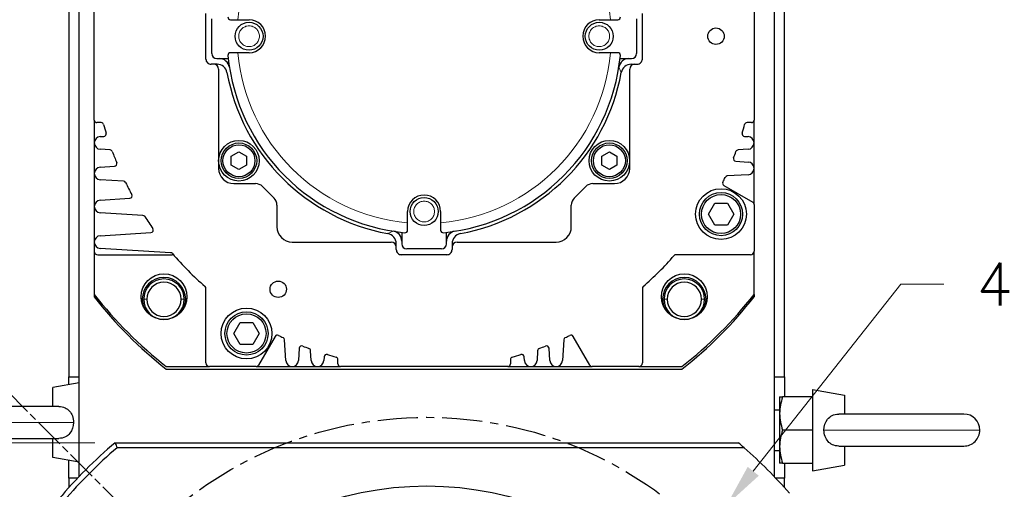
# Model space of a CAD drawing. Extents: x 12273 to 13958, y 5270 to 6468.
# Tile 11 of 22: x 13575 to 13769, y 5842 to 5934. Entities that reach past the tile are written whole.
import ezdxf

# ---------------------------------------------------------------- set-up
doc = ezdxf.new("R2010")
doc.units = 0
doc.header["$LTSCALE"] = 25.4
for name, pattern in [('CENTER', [2, 1.25, -0.25, 0.25, -0.25]), ('CHAIN', [0.3543, 0.2362, -0.0295, 0.0591, -0.0295]), ('DASHEDBIDOT', [12.4, 3, -3, 0.2, -3, 0.2, -3])]:
    doc.linetypes.add(name, pattern=pattern)
doc.layers.get('Defpoints').update_dxf_attribs({"linetype": 'CONTINUOUS'})
doc.layers.add('ATA-CENTER', color=133, linetype='CENTER')
for name, color, linetype, lineweight in [('ATA-DIM', 252, 'CONTINUOUS', 25), ('ATA-SECTION', 3, 'CONTINUOUS', 35), ('Layer0000', 7, 'CONTINUOUS', 25)]:
    doc.layers.add(name, color=color, linetype=linetype, lineweight=lineweight)
doc.styles.get("Standard").update_dxf_attribs({"font": 'simplex.shx'})
doc.dimstyles.new('ata_A1', dxfattribs={"dimtxt": 4.2, "dimasz": 4.2, "dimexe": 2, "dimexo": 2, "dimgap": 2, "dimtad": 0, "dimtih": 1, "dimtoh": 1, "dimdec": 6, "dimdsep": 46, "dimtxsty": 'Standard', "dimcen": 0, "dimclrd": 252, "dimclre": 252, "dimclrt": 4, "dimadec": 6, "dimazin": 2, "dimtfac": 1, "dimtdec": 6, "dimtofl": 0, "dimtmove": 0, "dimatfit": 3, "dimfxl": 0, "dimtolj": 1, "dimtzin": 0, "dimlwd": 0, "dimlwe": 0, "dimarcsym": 0})

# ---------------------------------------------------------------- blocks, each defined once
blk = doc.blocks.new('*D12015')
at = {"layer": 'ATA-DIM', "color": 252, "lineweight": 0}
for p, q in [((13748.27, 5882.08), (13719.17, 5845.27)), ((13756.7, 5882.08), (13748.27, 5882.08))]:
    blk.add_line(p, q, dxfattribs=at)
at = {"layer": 'ATA-DIM', "color": 252}
blk.add_solid([(13718.07, 5846.14), (13720.26, 5844.4), (13713.96, 5838.68)], dxfattribs=at)
at = {"layer": 'Defpoints', "color": 0}
for p in [(13713.96, 5838.68), (13705.27, 5827.69)]:
    blk.add_point(p, dxfattribs=at)
at = {"layer": 'ATA-DIM', "color": 4, "insert": (13799.67, 5882.08), "char_height": 8.4, "attachment_point": 5}
blk.add_mtext('4-%%c14 THRU', dxfattribs=at)
blk = doc.blocks.new('*D12020')
at = {"layer": 'ATA-DIM', "color": 252, "lineweight": 0}
for p, q in [((13589.42, 5850.89), (13508.3, 5850.89)), ((13512.3, 5842.49), (13512.3, 5786.96)), ((13512.3, 5714.29), (13512.3, 5769.81)), ((13589.42, 5705.89), (13508.3, 5705.89))]:
    blk.add_line(p, q, dxfattribs=at)
at = {"layer": 'ATA-DIM', "color": 252}
for points in [[(13513.7, 5842.49), (13510.9, 5842.49), (13512.3, 5850.89)], [(13510.9, 5714.29), (13513.7, 5714.29), (13512.3, 5705.89)]]:
    blk.add_solid(points, dxfattribs=at)
at = {"layer": 'Defpoints', "color": 0}
for p in [(13593.42, 5850.89), (13512.3, 5705.89), (13593.42, 5705.89)]:
    blk.add_point(p, dxfattribs=at)
at = {"layer": 'ATA-DIM', "color": 4, "insert": (13473.32, 5782.96), "char_height": 8.4, "attachment_point": 1}
blk.add_mtext('\\A1;145 SQUARE', dxfattribs=at)

msp = doc.modelspace()

# ---------------------------------------------------------------- linework, layer by layer
at = {"layer": 'ATA-CENTER', "ltscale": 0.25}
msp.add_circle((13654.8136079, 5778.3853494), 77.5, dxfattribs=at)
at = {"layer": 'ATA-SECTION', "linetype": 'CHAIN'}
msp.add_line((13571.9183452, 5861.2806121), (13729.2760864, 5703.9228709), dxfattribs=at)
at = {"layer": 'Layer0000', "color": 7, "linetype": 'Continuous', "lineweight": 25}
for p, q in [((13584.3136079, 6001.3853494), (13584.3136079, 5863.8853494)), ((13725.3136079, 5863.8853494), (13725.3136079, 6001.3853494)), ((13586.3136079, 5863.8853494), (13586.3136079, 5999.3853494)), ((13723.3136079, 5999.3853494), (13723.3136079, 5863.8853494)), ((13586.3136079, 5844.2089769), (13586.3136079, 5998.3853494)), ((13723.3136079, 5998.3853494), (13723.3136079, 5844.2089774)), ((13589.3136079, 5914.3853494), (13589.3136079, 5947.3853494)), ((13719.3136079, 5947.3853494), (13719.3136079, 5914.3853494)), ((13611.3136079, 5926.3853494), (13611.3136079, 5935.3853494)), ((13697.3136079, 5926.3853494), (13697.3136079, 5935.3853494)), ((13612.4636079, 5927.4853494), (13612.4636079, 5934.2853494)), ((13616.1473925, 5934.1353494), (13617.6072052, 5934.1353494)), ((13617.6072052, 5934.1353494), (13619.8136079, 5934.1353494)), ((13688.8136079, 5934.1353494), (13691.0200106, 5934.1353494)), ((13691.0200106, 5934.1353494), (13692.4798233, 5934.1353494)), ((13696.1636079, 5934.2853494), (13696.1636079, 5927.4853494)), ((13617.6072052, 5927.6353494), (13616.1473925, 5927.6353494)), ((13619.8136079, 5927.6353494), (13617.6072052, 5927.6353494)), ((13691.0200106, 5927.6353494), (13688.8136079, 5927.6353494)), ((13692.4798233, 5927.6353494), (13691.0200106, 5927.6353494)), ((13612.8136079, 5925.3853494), (13612.3147751, 5925.3853494)), ((13613.4969447, 5925.3853494), (13612.8136079, 5925.3853494)), ((13613.4636079, 5926.4853494), (13615.7135755, 5926.4853494)), ((13692.9136403, 5926.4853494), (13695.1636079, 5926.4853494)), ((13695.1302712, 5925.3853494), (13695.8136079, 5925.3853494)), ((13695.8136079, 5925.3853494), (13696.3136079, 5925.3853494)), ((13613.8136079, 5924.3853494), (13613.8136079, 5904.8853494)), ((13694.8136079, 5904.8853494), (13694.8136079, 5924.3853494)), ((13589.3136079, 5914.3853494), (13589.3136079, 5909.8853494)), ((13590.6759618, 5913.8853494), (13589.8136079, 5913.8853494)), ((13718.8136079, 5913.8853494), (13717.951254, 5913.8853494)), ((13719.3136079, 5909.8853494), (13719.3136079, 5914.3853494)), ((13589.3136079, 5909.8853494), (13589.3136079, 5903.8853494)), ((13590.4872972, 5911.1330179), (13591.2015002, 5911.1767004)), ((13717.4257156, 5911.1767004), (13718.1399186, 5911.1330179)), ((13719.3136079, 5904.8853494), (13719.3136079, 5909.8853494)), ((13592.4315983, 5908.5187623), (13590.4872972, 5908.6376809)), ((13616.3185079, 5907.2513748), (13617.8185079, 5908.1174002)), ((13617.8185079, 5908.1174002), (13619.3185079, 5907.2513748)), ((13689.3087079, 5907.2513748), (13690.8087079, 5908.1174002)), ((13690.8087079, 5908.1174002), (13692.3087079, 5907.2513748)), ((13718.1399186, 5908.6376809), (13716.1956175, 5908.5187623)), ((13616.3185079, 5905.519324), (13616.3185079, 5907.2513748)), ((13619.3185079, 5907.2513748), (13619.3185079, 5905.519324)), ((13689.3087079, 5905.519324), (13689.3087079, 5907.2513748)), ((13692.3087079, 5907.2513748), (13692.3087079, 5905.519324)), ((13715.7235125, 5906.2808116), (13718.1399186, 5906.1330179)), ((13590.4872972, 5905.1330179), (13593.2956397, 5905.3047835)), ((13617.8185079, 5904.6532986), (13616.3185079, 5905.519324)), ((13619.3185079, 5905.519324), (13617.8185079, 5904.6532986)), ((13690.8087079, 5904.6532986), (13689.3087079, 5905.519324)), ((13692.3087079, 5905.519324), (13690.8087079, 5904.6532986)), ((13719.3136079, 5897.7966743), (13719.3136079, 5904.8853494)), ((13589.3136079, 5903.8853494), (13589.3136079, 5897.3853494)), ((13595.0699216, 5902.3573956), (13590.4872972, 5902.6376809)), ((13718.1399186, 5903.6376809), (13714.0507758, 5903.3875782)), ((13616.8136079, 5901.8853494), (13621.0621808, 5901.8853494)), ((13622.4763944, 5901.299563), (13624.7278215, 5899.0481358)), ((13683.8993944, 5899.0481358), (13686.1508215, 5901.299563)), ((13687.565035, 5901.8853494), (13691.8136079, 5901.8853494)), ((13713.3798131, 5901.5112274), (13719.0636079, 5898.229687)), ((13590.4872972, 5898.6330179), (13596.2911588, 5898.9879973)), ((13589.3136079, 5897.3853494), (13589.3136079, 5890.3853494)), ((13625.3136079, 5897.6339223), (13625.3136079, 5893.3853494)), ((13651.0636079, 5894.1789467), (13651.0636079, 5896.3853494)), ((13657.5636079, 5896.3853494), (13657.5636079, 5894.1789467)), ((13683.3136079, 5893.3853494), (13683.3136079, 5897.6339223)), ((13710.3136235, 5895.8853494), (13711.5636157, 5898.0503994)), ((13711.5636157, 5898.0503994), (13714.0636001, 5898.0503994)), ((13714.0636001, 5898.0503994), (13715.3135923, 5895.8853494)), ((13719.3136079, 5897.7966743), (13719.3136079, 5888.5853494)), ((13598.8710995, 5895.6249056), (13590.4872972, 5896.1376809)), ((13711.5636157, 5893.7202994), (13710.3136235, 5895.8853494)), ((13715.3135923, 5895.8853494), (13714.0636001, 5893.7202994)), ((13651.0636079, 5892.719134), (13651.0636079, 5894.1789467)), ((13657.5636079, 5894.1789467), (13657.5636079, 5892.719134)), ((13714.0636001, 5893.7202994), (13711.5636157, 5893.7202994)), ((13590.4872972, 5891.6330179), (13600.4814532, 5892.2442867)), ((13649.9136079, 5892.285317), (13649.9136079, 5890.0353494)), ((13658.7136079, 5890.0353494), (13658.7136079, 5892.285317)), ((13589.3136079, 5890.3853494), (13589.3136079, 5888.5853494)), ((13589.3136079, 5888.5853494), (13589.3136079, 5880.0793458)), ((13604.3559033, 5888.2894406), (13590.4872972, 5889.1376809)), ((13628.3136079, 5890.3853494), (13647.8136079, 5890.3853494)), ((13648.8136079, 5889.3853494), (13648.8136079, 5890.0686861)), ((13648.8136079, 5888.8853494), (13648.8136079, 5889.3853494)), ((13657.7136079, 5889.0353494), (13650.9136079, 5889.0353494)), ((13659.8136079, 5890.0686861), (13659.8136079, 5889.3853494)), ((13659.8136079, 5889.3853494), (13659.8136079, 5888.8865166)), ((13660.8136079, 5890.3853494), (13680.3136079, 5890.3853494)), ((13719.3136079, 5880.0793458), (13719.3136079, 5888.5853494)), ((13590.0136079, 5887.8853494), (13604.6774316, 5887.8853494)), ((13658.8136079, 5887.8853494), (13649.8136079, 5887.8853494)), ((13718.6136079, 5887.8853494), (13703.9497842, 5887.8853494)), ((13611.3136079, 5866.5853494), (13611.3136079, 5881.2491731)), ((13697.3136079, 5881.2491731), (13697.3136079, 5866.5853494)), ((13589.3136079, 5880.0793458), (13589.3136079, 5879.5793458)), ((13719.3136079, 5880.0793458), (13719.3136079, 5879.5793458)), ((13616.8136235, 5872.3853494), (13618.0636157, 5874.5503994)), ((13618.0636157, 5874.5503994), (13620.5636001, 5874.5503994)), ((13620.5636001, 5874.5503994), (13621.8135923, 5872.3853494)), ((13618.0636157, 5870.2202994), (13616.8136235, 5872.3853494)), ((13621.8135923, 5872.3853494), (13620.5636001, 5870.2202994)), ((13624.939486, 5871.8191442), (13621.6579455, 5866.1353494)), ((13627.0659394, 5867.0590387), (13626.8158367, 5871.1481815)), ((13681.8113791, 5871.1481815), (13681.5612764, 5867.0590387)), ((13686.9692703, 5866.1353494), (13683.6877299, 5871.8191442)), ((13620.5636001, 5870.2202994), (13618.0636157, 5870.2202994)), ((13629.7090701, 5869.4754448), (13629.5612764, 5867.0590387)), ((13679.0659394, 5867.0590387), (13678.9181457, 5869.4754448)), ((13632.0659394, 5867.0590387), (13631.9470209, 5869.0033398)), ((13634.6049589, 5867.7732417), (13634.5612764, 5867.0590387)), ((13637.3136079, 5866.3853494), (13637.3136079, 5867.2477033)), ((13671.3136079, 5867.2477033), (13671.3136079, 5866.3853494)), ((13674.0659394, 5867.0590387), (13674.0222569, 5867.7732417)), ((13676.680195, 5869.0033398), (13676.5612764, 5867.0590387)), ((13603.5076043, 5865.8853494), (13612.0136079, 5865.8853494)), ((13603.5076043, 5865.3853494), (13705.1196115, 5865.3853494)), ((13621.2249328, 5865.8853494), (13612.0136079, 5865.8853494)), ((13621.2249328, 5865.8853494), (13628.3136079, 5865.8853494)), ((13628.3136079, 5865.8853494), (13633.3136079, 5865.8853494)), ((13633.3136079, 5865.8853494), (13637.8136079, 5865.8853494)), ((13670.8136079, 5865.8853494), (13637.8136079, 5865.8853494)), ((13670.8136079, 5865.8853494), (13675.3136079, 5865.8853494)), ((13675.3136079, 5865.8853494), (13680.3136079, 5865.8853494)), ((13680.3136079, 5865.8853494), (13687.402283, 5865.8853494)), ((13696.6136079, 5865.8853494), (13687.402283, 5865.8853494)), ((13696.6136079, 5865.8853494), (13705.1196115, 5865.8853494)), ((13584.3136079, 5862.3299194), (13584.3136079, 5863.8853494)), ((13584.3136079, 5863.8853494), (13586.3136079, 5863.8853494)), ((13723.3136079, 5863.8853494), (13725.3136079, 5863.8853494)), ((13725.3136079, 5863.8853494), (13725.3136079, 5859.8853494)), ((13586.3136079, 5862.6825734), (13581.1636078, 5861.7744894)), ((13581.1636079, 5858.0353494), (13581.1636079, 5861.7744894)), ((13730.8636079, 5861.3853494), (13730.8636079, 5853.3853494)), ((13730.863608, 5861.3853494), (13737.163608, 5860.2744894)), ((13724.3636079, 5859.8853494), (13724.3636079, 5856.6353494)), ((13724.3636079, 5859.8853494), (13724.9441645, 5859.8853494)), ((13730.8636079, 5859.8853494), (13724.9441645, 5859.8853494)), ((13737.1636079, 5860.2744894), (13737.1636079, 5856.5353494)), ((13582.3248323, 5858.0353494), (13557.663608, 5858.0353494)), ((13723.3136079, 5857.3853494), (13724.3636079, 5857.3853494)), ((13724.3636079, 5856.6353494), (13724.3636079, 5850.1353494)), ((13760.6636078, 5856.5353494), (13736.0062047, 5856.5353494)), ((13557.663608, 5851.7353494), (13582.3209393, 5851.7353494)), ((13581.1636079, 5847.9962094), (13581.1636079, 5851.7353494)), ((13730.8636079, 5853.3853494), (13724.9441645, 5853.3853494)), ((13730.8636079, 5853.3853494), (13730.8636079, 5845.3853494)), ((13593.4234621, 5850.8853494), (13716.2037537, 5850.8853494)), ((13717.3655896, 5849.8853513), (13593.7925327, 5849.8858129)), ((13724.3636079, 5850.1353494), (13724.3636079, 5846.8853494)), ((13736.0023835, 5850.2353494), (13760.6636079, 5850.2353494)), ((13737.1636079, 5850.2353494), (13737.1636079, 5846.4962094)), ((13586.3136079, 5847.0881254), (13581.1636078, 5847.9962094)), ((13723.3136079, 5849.3853494), (13724.3636079, 5849.3853494)), ((13584.3136079, 5843.8853494), (13584.3136079, 5847.4407794)), ((13724.9441645, 5846.8853494), (13724.3636079, 5846.8853494)), ((13724.9441645, 5846.8853494), (13730.8636079, 5846.8853494)), ((13725.3136079, 5846.8853494), (13725.3136079, 5843.8853494)), ((13730.863608, 5845.3853494), (13737.163608, 5846.4962094)), ((13584.3136079, 5843.8853494), (13584.3136079, 5842.0622682)), ((13586.0040893, 5843.8853494), (13584.3136079, 5843.8853494)), ((13725.3136079, 5843.8853494), (13723.6231276, 5843.8853494)), ((13725.3136079, 5842.0622683), (13725.3136079, 5843.8853494))]:
    msp.add_line(p, q, dxfattribs=at)
at = {"layer": 'Layer0000', "color": 251, "linetype": 'DASHEDBIDOT', "lineweight": 18}
for p, q in [((13692.6838449, 5924.798691), (13693.1632031, 5923.7467952)), ((13647.1750537, 5892.0357542), (13648.2269495, 5892.5151124)), ((13598.7733663, 5879.1201078), (13599.6733663, 5879.1201078)), ((13606.4233663, 5879.1201078), (13607.3233663, 5879.1201078)), ((13701.3038496, 5879.1201078), (13702.2038496, 5879.1201078)), ((13708.9538496, 5879.1201078), (13709.8538496, 5879.1201078)), ((13585.2301332, 5854.8853494), (13554.5136079, 5854.8853494)), ((13763.8136079, 5853.3853494), (13733.0970826, 5853.3853494))]:
    msp.add_line(p, q, dxfattribs=at)
at = {"layer": 'Layer0000', "color": 7, "linetype": 'Continuous', "lineweight": 25}
for centre, radius in [((13619.8136079, 5930.8853494), 2.75), ((13688.8136079, 5930.8853494), 2.75), ((13711.8136079, 5930.8853494), 1.621), ((13617.8185079, 5906.3853494), 4), ((13617.8185079, 5906.3853494), 3.4999962), ((13690.8087079, 5906.3853494), 4), ((13690.8087079, 5906.3853494), 3.4999962), ((13617.8185079, 5906.3853494), 3.15), ((13690.8087079, 5906.3853494), 3.15), ((13712.8136079, 5895.8853494), 5), ((13712.8136079, 5895.8853494), 4.25), ((13654.3136079, 5896.3853494), 2.75), ((13712.8136079, 5895.8853494), 3.85), ((13603.0483663, 5879.6201078), 4.5), ((13625.5636079, 5881.0888887), 1.621), ((13705.5788496, 5879.6201078), 4.5), ((13619.3136079, 5872.3853494), 5), ((13619.3136079, 5872.3853494), 4.25), ((13619.3136079, 5872.3853494), 3.85), ((13654.8136079, 5778.3853494), 64)]:
    msp.add_circle(centre, radius, dxfattribs=at)
at = {"layer": 'Layer0000', "color": 251, "linetype": 'DASHEDBIDOT', "lineweight": 18}
for centre in [(13619.8136079, 5930.8853494), (13688.8136079, 5930.8853494), (13654.3136079, 5896.3853494)]:
    msp.add_circle(centre, 2.0416668, dxfattribs=at)
for start, end in [(95.059797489, 174.940202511), (5.059797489, 84.940202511), (185.059797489, 264.940202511), (275.059797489, 354.940202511)]:
    msp.add_arc((13654.3136079, 5930.8853494), 36.85, start, end, dxfattribs=at)
at = {"layer": 'Layer0000', "color": 7, "linetype": 'Continuous', "lineweight": 25}
for centre, radius, start, end in [((13616.1473925, 5934.6353494), 0.5, 174.388447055, 270), ((13619.8136079, 5930.8853494), 3.25, 270, 90), ((13688.8136079, 5930.8853494), 3.25, 90, 270), ((13692.4798233, 5934.6353494), 0.5, 270, 5.611552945), ((13613.4636079, 5927.4853494), 1, 180, 270), ((13616.1473925, 5927.1353494), 0.5, 90, 185.611552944), ((13692.4798233, 5927.1353494), 0.5, 354.388447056, 90), ((13695.1636079, 5927.4853494), 1, 270, 0), ((13612.3136079, 5926.3853494), 1, 180, 270.066876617), ((13612.8136079, 5924.3853494), 1, 0, 90), ((13613.4969447, 5923.3853494), 2, 10.411869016, 90), ((13613.9680691, 5924.4853494), 2, 9.01370695, 90), ((13654.3136079, 5930.8853494), 38.85, 185.611552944, 264.388447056), ((13654.3136079, 5930.8853494), 38.85, 275.611552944, 354.388447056), ((13694.6591467, 5924.4853494), 2, 90, 170.986290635), ((13695.1302712, 5923.3853494), 2, 90, 169.588130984), ((13695.8136079, 5924.3853494), 1, 90, 180), ((13696.3136079, 5926.3853494), 1, 270, 316.167743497), ((13696.3136079, 5926.3853494), 1, 316.168636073, 0), ((13654.3136079, 5930.8853494), 39.5, 190.411869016, 259.588130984), ((13654.3136079, 5930.8853494), 39.5, 280.411869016, 349.588130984), ((13589.8136079, 5914.3853494), 0.5, 180, 270), ((13590.6759618, 5913.3853494), 0.5, 15.375956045, 90), ((13717.951254, 5913.3853494), 0.5, 90, 164.624043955), ((13718.8136079, 5914.3853494), 0.5, 270, 0), ((13654.3136079, 5930.8853494), 65.5, 195.375956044, 196.921083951), ((13591.1709759, 5911.6757678), 0.5, 273.5, 16.92108395), ((13717.4562399, 5911.6757678), 0.5, 163.078916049, 266.5), ((13654.3136079, 5930.8853494), 65.5, 343.078916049, 344.624043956), ((13590.5636079, 5909.8853494), 1.25, 93.5, 266.5), ((13718.0636079, 5909.8853494), 1.25, 273.5, 86.5), ((13592.4010741, 5908.0196949), 0.5, 20.270292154, 86.5), ((13654.3136079, 5930.8853494), 65.5, 200.270292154, 202.335089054), ((13654.3136079, 5930.8853494), 65.5, 338.577991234, 339.729707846), ((13716.2261418, 5908.0196949), 0.5, 93.5, 159.729707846), ((13593.2651155, 5905.8038509), 0.5, 273.5, 22.335089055), ((13715.7540368, 5906.779879), 0.5, 158.577991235, 266.5), ((13718.0636079, 5904.8853494), 1.25, 273.5, 86.5), ((13590.5636079, 5903.8853494), 1.25, 93.5, 266.5), ((13616.8136079, 5904.8853494), 3, 180, 270), ((13691.8136079, 5904.8853494), 3, 270, 0), ((13595.0393973, 5901.8583282), 0.5, 26.091334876, 86.5), ((13654.3136079, 5930.8853494), 65.5, 206.091334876, 208.406994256), ((13713.6298131, 5901.9442401), 0.5, 153.991680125, 240), ((13654.3136079, 5930.8853494), 65.5, 333.991680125, 334.900309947), ((13714.0813001, 5902.8885108), 0.5, 93.5, 154.900309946), ((13621.0621808, 5899.8853494), 2, 45, 90), ((13687.565035, 5899.8853494), 2, 90, 135), ((13590.5636079, 5897.3853494), 1.25, 93.5, 266.5), ((13596.2606345, 5899.4870647), 0.5, 273.5, 28.406994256), ((13623.3136079, 5897.6339223), 2, 0, 45), ((13654.3136079, 5896.3853494), 3.25, 0, 180), ((13685.3136079, 5897.6339223), 2, 135, 180), ((13718.8136079, 5897.7966743), 0.5, 0, 60), ((13598.8405752, 5895.1258382), 0.5, 32.806991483, 86.5), ((13654.3136079, 5930.8853494), 65.5, 212.806991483, 215.303608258), ((13600.4509289, 5892.7433541), 0.5, 273.5, 35.303608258), ((13628.3136079, 5893.3853494), 3, 180, 270), ((13647.9136079, 5890.5398106), 2, 0, 80.986290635), ((13650.5636079, 5892.719134), 0.5, 264.388447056, 0), ((13658.0636079, 5892.719134), 0.5, 180, 275.611552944), ((13660.7136079, 5890.5398106), 2, 99.01370695, 180), ((13680.3136079, 5893.3853494), 3, 270, 0), ((13590.5636079, 5890.3853494), 1.25, 93.5, 266.5), ((13646.8136079, 5890.0686861), 2, 0, 79.588130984), ((13661.8136079, 5890.0686861), 2, 100.411869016, 180), ((13590.0136079, 5888.5853494), 0.7, 180, 270), ((13647.8136079, 5889.3853494), 1, 0, 90), ((13649.8136079, 5888.8853494), 1, 180, 226.167743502), ((13650.9136079, 5890.0353494), 1, 180, 270), ((13657.7136079, 5890.0353494), 1, 270, 0), ((13658.8136079, 5888.8853494), 1, 270, 0.0668766), ((13660.8136079, 5889.3853494), 1, 90, 180), ((13718.6136079, 5888.5853494), 0.7, 270, 0), ((13604.325379, 5887.7903732), 0.5, 40.764706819, 86.5), ((13604.6774316, 5887.3853494), 0.5, 41.230577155, 90), ((13654.3136079, 5930.8853494), 65.5, 220.764706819, 228.769422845), ((13649.8136079, 5888.8853494), 1, 226.168636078, 270), ((13654.3136079, 5930.8853494), 65.5, 311.230577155, 318.769422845), ((13703.9497842, 5887.3853494), 0.5, 90, 138.769422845), ((13603.0483663, 5879.1200475), 4.275, 0.000807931, 179.999192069), ((13603.0483663, 5879.1201078), 4, 0, 180), ((13705.5788496, 5879.1200475), 4.275, 0.000807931, 179.999192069), ((13705.5788496, 5879.1201078), 4, 0, 180), ((13603.0483663, 5879.1201078), 3.375, 0, 180), ((13610.8136079, 5881.2491731), 0.5, 0, 48.769422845), ((13697.8136079, 5881.2491731), 0.5, 131.230577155, 180), ((13705.5788496, 5879.1201078), 3.375, 0, 180), ((13654.3136079, 5930.8853494), 82.5, 218.012279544, 231.987720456), ((13654.3136079, 5930.3853494), 82.5, 218.012279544, 231.987720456), ((13603.0023813, 5879.1114233), 4.229024, 179.882340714, 203.987689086), ((13603.0483663, 5879.1201078), 4, 180, 0), ((13603.0483663, 5879.1201078), 3.375, 180, 0), ((13603.0943512, 5879.1114233), 4.229024, 336.012310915, 0.117659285), ((13705.5328646, 5879.1114233), 4.229024, 179.882340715, 203.987689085), ((13705.5788496, 5879.1201078), 4, 180, 0), ((13705.5788496, 5879.1201078), 3.375, 180, 0), ((13654.3136079, 5930.8853494), 82.5, 308.012279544, 321.987720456), ((13654.3136079, 5930.3853494), 82.5, 308.012279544, 321.987720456), ((13705.6248345, 5879.1114233), 4.229024, 336.012310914, 0.117659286), ((13625.3724987, 5871.5691442), 0.5, 63.991680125, 150), ((13654.3136079, 5930.8853494), 65.5, 243.991680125, 244.900309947), ((13626.3167693, 5871.1176572), 0.5, 3.5, 64.900309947), ((13682.3104465, 5871.1176572), 0.5, 115.099690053, 176.5), ((13654.3136079, 5930.8853494), 65.5, 295.099690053, 296.008319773), ((13683.2547172, 5871.5691442), 0.5, 30, 116.008333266), ((13630.2081375, 5869.4449205), 0.5, 68.577991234, 176.5), ((13654.3136079, 5930.8853494), 65.5, 248.577991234, 249.729707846), ((13631.4479535, 5868.9728156), 0.5, 3.5, 69.729707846), ((13677.1792624, 5868.9728156), 0.5, 110.270292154, 176.5), ((13654.3136079, 5930.8853494), 65.5, 290.270292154, 291.422008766), ((13678.4190783, 5869.4449205), 0.5, 3.5, 111.422008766), ((13635.1040263, 5867.7427174), 0.5, 73.078916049, 176.5), ((13654.3136079, 5930.8853494), 65.5, 253.078916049, 254.624043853), ((13636.8136079, 5867.2477033), 0.5, 0, 74.624057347), ((13671.8136079, 5867.2477033), 0.5, 105.375956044, 180), ((13654.3136079, 5930.8853494), 65.5, 285.375956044, 286.921083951), ((13673.5231895, 5867.7427174), 0.5, 3.5, 106.921083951), ((13612.0136079, 5866.5853494), 0.7, 180, 270), ((13621.2249328, 5866.3853494), 0.5, 270, 330), ((13628.3136079, 5867.1353494), 1.25, 183.5, 356.5), ((13633.3136079, 5867.1353494), 1.25, 183.5, 356.5), ((13637.8136079, 5866.3853494), 0.5, 180, 270), ((13670.8136079, 5866.3853494), 0.5, 270, 0), ((13675.3136079, 5867.1353494), 1.25, 183.5, 356.5), ((13680.3136079, 5867.1353494), 1.25, 183.5, 356.5), ((13687.402283, 5866.3853494), 0.5, 210, 270), ((13696.6136079, 5866.5853494), 0.7, 270, 0), ((13734.5298436, 5856.4961795), 10.1671883, 160.528139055, 179.215702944), ((13734.5298436, 5856.7745193), 10.1671883, 180.784297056, 199.471860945), ((13760.6636079, 5853.3853494), 3.15, 0, 90), ((13734.5298436, 5849.9961795), 10.1671883, 160.528139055, 179.215702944), ((13760.6636079, 5853.3853494), 3.15, 269.999999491, 0), ((13654.8136079, 5778.3853494), 95, 130.256612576, 139.742057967), ((13654.7082615, 5778.4894146), 93.8520169, 130.470983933, 139.527648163), ((13722.4533253, 5897.960654), 137.3491533, 200.044011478, 200.488489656), ((13654.8136079, 5778.3853494), 95, 48.81885048, 49.743387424), ((13654.8136079, 5778.3853494), 95, 41.181149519, 48.818849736), ((13734.5298436, 5850.2745193), 10.1671883, 180.784297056, 199.471860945)]:
    msp.add_arc(centre, radius, start, end, dxfattribs=at)
for points, knots in [([(13582.3250236, 5858.0353665), (13582.7573894, 5858.035315), (13583.1748408, 5857.9507955), (13584.2269611, 5857.4657896), (13584.7356327, 5856.8776992), (13585.1544243, 5855.7561374), (13585.2300823, 5855.3223589), (13585.2301337, 5854.8853494)], [0.1195789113, 0.1195789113, 0.1195789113, 0.1195789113, 0.25216543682, 0.25216543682, 0.48937751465, 0.48937751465, 0.620831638, 0.620831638, 0.620831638, 0.620831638]), ([(13733.0970822, 5853.3853494), (13733.0969892, 5854.1759), (13733.3485761, 5854.9561743), (13734.0629627, 5855.8305212), (13734.3588838, 5856.0704795), (13735.0965307, 5856.4388361), (13735.5429162, 5856.5357138), (13736.0045616, 5856.5353603)], [0, 0, 0, 0, 0.23780065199, 0.23780065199, 0.35989357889, 0.35989357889, 0.50150898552, 0.50150898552, 0.50150898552, 0.50150898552]), ([(13585.2301337, 5854.8853494), (13585.2302266, 5854.0947988), (13584.9786397, 5853.3145245), (13584.2642531, 5852.4401776), (13583.9683321, 5852.2002192), (13583.2306723, 5851.8318564), (13582.7842704, 5851.7349788), (13582.3226096, 5851.7353386)], [0.620831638, 0.620831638, 0.620831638, 0.620831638, 0.85863229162, 0.85863229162, 0.98072521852, 0.98072521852, 1.12234519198, 1.12234519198, 1.12234519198, 1.12234519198]), ([(13736.0021922, 5850.2353323), (13735.5698264, 5850.2353838), (13735.1523751, 5850.3199033), (13734.1002548, 5850.8049092), (13733.5915832, 5851.3929996), (13733.1727915, 5852.5145614), (13733.0971336, 5852.9483399), (13733.0970822, 5853.3853494)], [0.11957891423, 0.11957891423, 0.11957891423, 0.11957891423, 0.25216543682, 0.25216543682, 0.48937751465, 0.48937751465, 0.62083163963, 0.62083163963, 0.62083163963, 0.62083163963])]:
    msp.add_open_spline(points, degree=3, knots=knots, dxfattribs=at)

# ---------------------------------------------------------------- dimensions: what is measured, and where the dimension line sits
at = {"layer": 'ATA-DIM'}
dim = msp.add_diameter_dim_2p(p1=(13705.2731038, 5827.6949237), p2=(13713.9556631, 5838.6773262), text='4-<> THRU', dimstyle='ata_A1', override={"dimscale": 2, "dimtp": 0.1, "dimtm": 0.1, "dimtfac": 0.71, "dimtdec": 3, "dimtolj": 0, "dimtzin": 8}, dxfattribs=at)
dim.commit()
dim.dimension.update_dxf_attribs({"geometry": '*D12015', "text_midpoint": (13799.6731099, 5882.0848052), "dimtype": 163})
dim = msp.add_linear_dim(base=(13512.2966481, 5705.8853494), p1=(13593.4234621, 5850.8853494), p2=(13593.4234621, 5705.8853494), angle=90, text='<> SQUARE', dimstyle='ata_A1', override={"dimscale": 2, "dimtol": 0, "dimlim": 0, "dimtp": 0, "dimtm": 0, "dimtfac": 0.571429, "dimtdec": 2, "dimtolj": 1, "dimtzin": 0}, dxfattribs=at)
dim.commit()
dim.dimension.update_dxf_attribs({"geometry": '*D12020', "text_midpoint": (13512.2966481, 5778.3853494), "dimtype": 160})

doc.saveas('drawing.dxf')
